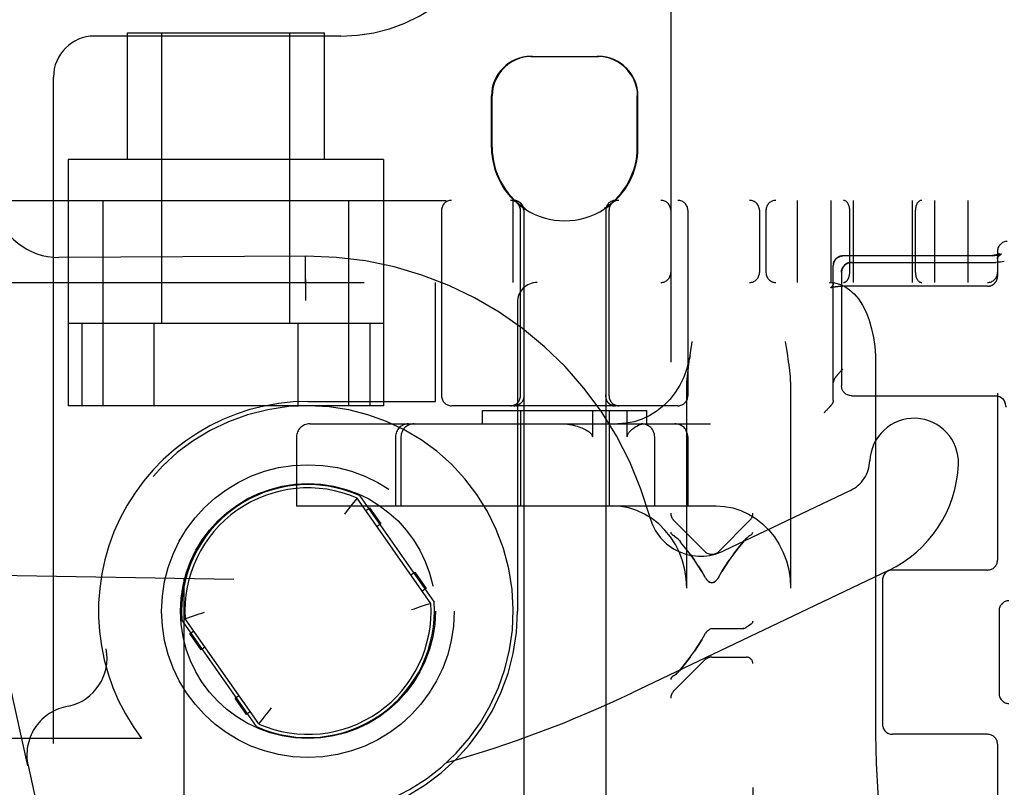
# Model space of a CAD drawing. Header units: inches. Extents: x 0 to 215, y 0 to 139.
# Tile 104 of 114: x 125.13 to 126.63, y 52.61 to 53.78. Entities that reach past the tile are written whole.
import ezdxf

# ---------------------------------------------------------------- set-up
doc = ezdxf.new("R2010")
doc.units = ezdxf.units.IN
doc.header["$LTSCALE"] = 11.804375
doc.header["$MEASUREMENT"] = 0
doc.linetypes.add('HIDDEN', pattern=[0.2, 0.1, -0.1])
doc.layers.add('DEFAULT_2', color=8, linetype='HIDDEN')

msp = doc.modelspace()

# ---------------------------------------------------------------- linework, layer by layer
at = {"layer": 'DEFAULT_2', "color": 8, "linetype": 'HIDDEN'}
for p, q in [((126.2504, 54.968), (126.2504, 49.4675)), ((126.1254, 54.435), (126.1254, 50.0005)), ((125.1462, 52.6405), (124.8991, 53.7562)), ((125.2979, 53.5628), (125.2979, 53.7558)), ((125.2979, 53.7558), (125.5979, 53.7558)), ((125.3504, 53.3133), (125.3504, 53.7558)), ((125.5454, 53.3133), (125.5454, 53.7558)), ((125.5979, 53.5628), (125.5979, 53.7558)), ((125.6229, 53.7508), (125.2479, 53.7508)), ((125.9124, 53.7198), (126.0154, 53.7198)), ((125.1854, 50.3133), (125.1854, 53.6883)), ((125.8524, 53.5813), (125.8524, 53.6598)), ((125.8534, 53.5813), (125.8534, 53.6598)), ((126.0744, 53.5813), (126.0744, 53.6598)), ((126.0754, 53.5813), (126.0754, 53.6598)), ((125.2079, 53.5628), (125.2079, 53.1883)), ((125.6879, 53.5628), (125.2079, 53.5628)), ((125.6879, 53.5628), (125.6879, 53.1883)), ((124.6029, 53.5008), (126.9179, 53.5008)), ((125.2604, 53.5008), (125.2604, 53.1883)), ((125.6354, 53.1883), (125.6354, 53.5008)), ((125.8854, 53.3758), (125.8854, 53.5008)), ((126.3179, 53.5008), (126.3179, 53.3758)), ((126.3689, 53.5008), (126.3689, 53.3758)), ((126.4029, 53.5008), (126.4029, 53.3758)), ((126.4929, 53.5008), (126.4929, 53.3758)), ((126.5269, 53.5008), (126.5269, 53.3758)), ((126.5779, 53.5008), (126.5779, 53.3758)), ((125.7764, 53.4858), (125.7764, 53.2033)), ((125.8964, 53.2033), (125.8964, 53.4858)), ((125.9014, 53.489), (125.9014, 50.0198)), ((125.9032, 53.489), (125.9014, 53.489)), ((125.9032, 53.489), (125.9032, 53.4878)), ((126.0246, 53.489), (126.0246, 53.4878)), ((126.0264, 53.489), (126.0246, 53.489)), ((126.0264, 53.489), (126.0264, 50.0198)), ((126.0314, 53.2033), (126.0314, 53.4858)), ((126.1514, 53.4858), (126.1514, 53.2033)), ((126.2604, 53.4858), (126.2604, 53.3908)), ((126.2704, 53.4858), (126.2704, 53.3908)), ((126.3979, 53.3908), (126.3979, 53.4858)), ((126.4979, 53.3908), (126.4979, 53.4858)), ((126.6229, 53.4233), (126.6229, 53.3851)), ((125.5707, 53.4158), (125.1937, 53.4139)), ((125.5687, 53.4158), (125.5687, 53.4153)), ((125.5687, 53.4153), (125.5688, 53.3961)), ((126.3766, 53.4114), (126.3769, 53.4117)), ((126.3768, 53.4117), (126.3771, 53.412)), ((126.3771, 53.412), (126.3774, 53.4123)), ((126.3774, 53.4123), (126.3777, 53.4126)), ((126.3843, 53.4159), (126.3839, 53.4158)), ((126.3847, 53.416), (126.3843, 53.4159)), ((126.3847, 53.416), (126.385, 53.4161)), ((126.385, 53.4161), (126.3854, 53.4161)), ((126.6087, 53.4163), (126.3874, 53.4163)), ((126.6118, 53.4163), (126.3874, 53.4163)), ((126.4004, 53.4064), (126.6204, 53.4064)), ((126.6241, 53.4066), (126.6204, 53.4064)), ((126.6274, 53.4069), (126.6239, 53.4066)), ((126.6306, 53.4074), (126.6273, 53.4069)), ((126.6288, 53.419), (126.6281, 53.4187)), ((126.6333, 53.408), (126.6305, 53.4074)), ((125.5688, 53.3961), (125.5689, 53.3742)), ((126.373, 53.4034), (126.3729, 53.4029)), ((126.3729, 53.4025), (126.3729, 53.4029)), ((126.3729, 53.1968), (126.3729, 53.4018)), ((126.373, 53.4038), (126.373, 53.4033)), ((126.3854, 53.3914), (126.3854, 53.2185)), ((126.6226, 53.3821), (126.6227, 53.3825)), ((126.6227, 53.3829), (126.6228, 53.3833)), ((124.4779, 53.3758), (126.8079, 53.3758)), ((125.7669, 53.1948), (125.7669, 53.3758)), ((126.3691, 53.3679), (126.3691, 53.3679)), ((126.3729, 53.3751), (126.3728, 53.3748)), ((126.3856, 53.3702), (126.3861, 53.3702)), ((126.3866, 53.3702), (126.3874, 53.3702)), ((126.6079, 53.3702), (126.387, 53.3702)), ((125.569, 53.3571), (125.569, 53.3483)), ((125.8919, 53.3458), (125.8919, 52.8758)), ((125.6879, 53.3133), (125.2079, 53.3133)), ((125.2285, 53.3133), (125.2285, 53.1883)), ((125.3382, 53.3133), (125.3382, 53.1883)), ((125.5576, 53.3133), (125.5576, 53.1883)), ((125.6673, 53.3133), (125.6673, 53.1883)), ((126.1547, 53.2644), (126.156, 53.273)), ((126.2995, 53.2858), (126.3009, 53.2771)), ((126.4374, 53.2508), (126.4374, 52.6883)), ((125.9014, 53.2212), (125.9014, 53.2124)), ((125.9014, 53.2124), (125.9015, 53.2029)), ((126.1497, 52.9108), (126.1497, 53.2124)), ((126.3079, 53.2124), (126.3079, 52.9108)), ((125.9015, 53.2029), (125.9015, 53.2024)), ((126.0262, 53.2029), (126.0262, 53.2024)), ((126.4004, 53.2035), (126.6204, 53.2035)), ((126.6204, 53.2035), (126.6221, 53.2034)), ((126.6229, 53.2075), (126.6229, 52.9533)), ((125.6879, 53.1883), (125.2079, 53.1883)), ((125.5729, 53.1948), (125.7669, 53.1948)), ((126.1364, 53.1883), (125.7914, 53.1883)), ((125.8865, 53.1879), (125.8869, 53.188)), ((125.8881, 53.1883), (125.8878, 53.1883)), ((125.8879, 53.1883), (125.8878, 53.1883)), ((125.8883, 53.1884), (125.8881, 53.1883)), ((125.8886, 53.1884), (125.8883, 53.1884)), ((125.8888, 53.1884), (125.8886, 53.1884)), ((125.8891, 53.1884), (125.8888, 53.1884)), ((125.8888, 53.1881), (125.8892, 53.1882)), ((125.8894, 53.1884), (125.8891, 53.1884)), ((125.8897, 53.1885), (125.8894, 53.1884)), ((125.893, 53.1894), (125.8933, 53.1895)), ((125.8947, 53.1904), (125.8944, 53.1901)), ((125.8951, 53.1906), (125.8947, 53.1903)), ((125.8947, 53.1903), (125.895, 53.1905)), ((125.8954, 53.1908), (125.895, 53.1905)), ((125.8957, 53.191), (125.8954, 53.1908)), ((125.8966, 53.1917), (125.8963, 53.1914)), ((125.8969, 53.192), (125.8966, 53.1917)), ((125.8972, 53.1922), (125.8969, 53.192)), ((125.8973, 53.1923), (125.8971, 53.1922)), ((126.0293, 53.1936), (126.0291, 53.1939)), ((126.0298, 53.1931), (126.0296, 53.1933)), ((126.0306, 53.1922), (126.0305, 53.1923)), ((126.0309, 53.192), (126.0306, 53.1922)), ((126.0312, 53.1917), (126.0309, 53.192)), ((126.0315, 53.1914), (126.0312, 53.1917)), ((126.0315, 53.1914), (126.0312, 53.1917)), ((126.0318, 53.1912), (126.0315, 53.1915)), ((126.0321, 53.191), (126.0318, 53.1912)), ((126.0331, 53.1903), (126.0327, 53.1906)), ((126.0334, 53.1901), (126.033, 53.1904)), ((126.0337, 53.19), (126.0334, 53.1902)), ((126.0387, 53.1884), (126.0384, 53.1884)), ((126.0395, 53.1884), (126.0392, 53.1884)), ((126.0397, 53.1883), (126.0394, 53.1884)), ((126.0399, 53.1883), (126.0397, 53.1883)), ((126.04, 53.1883), (126.0399, 53.1883)), ((126.3629, 53.1817), (126.362, 53.1809)), ((126.3637, 53.1826), (126.3629, 53.1817)), ((126.3645, 53.1834), (126.3637, 53.1826)), ((126.3653, 53.1842), (126.3645, 53.1834)), ((126.366, 53.185), (126.3653, 53.1842)), ((126.3667, 53.1858), (126.366, 53.185)), ((125.8389, 53.1608), (125.8389, 53.1808)), ((125.8389, 53.1808), (126.0889, 53.1808)), ((125.8964, 53.1808), (125.8964, 53.0358)), ((126.0062, 53.1808), (126.0062, 53.1408)), ((126.0314, 53.1808), (126.0314, 53.0358)), ((126.0592, 53.1408), (126.0592, 53.1808)), ((126.0889, 53.1608), (126.0889, 53.1808)), ((126.3593, 53.1782), (126.3584, 53.1773)), ((126.3602, 53.1791), (126.3593, 53.1782)), ((126.3611, 53.18), (126.3602, 53.1791)), ((126.362, 53.1809), (126.3611, 53.18)), ((125.5756, 53.1608), (126.1861, 53.1608)), ((125.5556, 53.1408), (125.5556, 53.0358)), ((125.7062, 53.1408), (125.7062, 53.0358)), ((125.7146, 53.1408), (125.7146, 53.0358)), ((126.1009, 53.0358), (126.1009, 53.1408)), ((126.1515, 53.1408), (126.1515, 53.0358)), ((125.6479, 53.0477), (125.6423, 53.0408)), ((125.6477, 53.0475), (125.6472, 53.0469)), ((125.76, 52.8875), (125.6479, 53.0477)), ((125.6512, 53.0517), (125.7649, 52.8893)), ((126.399, 53.0594), (126.2054, 52.9671)), ((125.5556, 53.0358), (126.1946, 53.0358)), ((125.6382, 53.0358), (125.6309, 53.0266)), ((125.6423, 53.0408), (125.6382, 53.0358)), ((125.6609, 53.0291), (125.6667, 53.0331)), ((125.6667, 53.0331), (125.6839, 53.0085)), ((125.6309, 53.0266), (125.6284, 53.0232)), ((125.6839, 53.0085), (125.6781, 53.0045)), ((126.1773, 52.9666), (126.1298, 53.0141)), ((126.1985, 52.9666), (126.246, 53.0141)), ((126.1313, 52.9898), (126.1298, 52.9907)), ((126.1313, 52.9897), (126.133, 52.9885)), ((126.1348, 52.9869), (126.133, 52.9885)), ((126.241, 52.9869), (126.2428, 52.9885)), ((126.246, 52.9907), (126.2444, 52.9897)), ((126.1385, 52.9831), (126.1404, 52.9808)), ((126.1479, 52.9714), (126.1404, 52.9808)), ((126.2354, 52.9808), (126.2373, 52.9831)), ((126.1549, 52.9622), (126.1614, 52.9533)), ((125.46, 52.9239), (124.6649, 52.9378)), ((125.7298, 52.9308), (125.7355, 52.9348)), ((125.7355, 52.9348), (125.7527, 52.9102)), ((126.4571, 52.9375), (126.0667, 52.7514)), ((126.1785, 52.9258), (126.1773, 52.9278)), ((126.1985, 52.9278), (126.1973, 52.9258)), ((126.6079, 52.9383), (126.4629, 52.9383)), ((125.3839, 52.9253), (125.3839, 51.0764)), ((125.384, 52.9253), (125.3839, 52.9253)), ((125.46, 51.0778), (125.46, 52.9239)), ((126.4479, 52.9233), (126.4479, 52.7033)), ((125.7527, 52.9102), (125.747, 52.9062)), ((125.7516, 52.8846), (125.7455, 52.8826)), ((125.76, 52.8875), (125.7516, 52.8846)), ((125.3858, 52.8641), (125.3942, 52.8671)), ((125.3942, 52.8671), (125.4003, 52.8691)), ((126.6254, 52.8765), (126.6254, 52.7502)), ((125.4946, 52.7), (125.3809, 52.8624)), ((125.4979, 52.704), (125.3858, 52.8641)), ((125.3931, 52.8415), (125.3988, 52.8455)), ((125.4103, 52.8169), (125.3931, 52.8415)), ((126.1726, 52.8319), (126.1783, 52.842)), ((126.1806, 52.8451), (126.1819, 52.8464)), ((126.1819, 52.8464), (126.1833, 52.8475)), ((126.1833, 52.8475), (126.1848, 52.8484)), ((126.1879, 52.8491), (126.2354, 52.8491)), ((126.2368, 52.8492), (126.2354, 52.8491)), ((126.238, 52.8496), (126.2393, 52.8501)), ((126.2392, 52.8501), (126.2404, 52.8509)), ((126.2404, 52.8509), (126.2393, 52.8501)), ((125.416, 52.8209), (125.4103, 52.8169)), ((126.1773, 52.8014), (126.1298, 52.7539)), ((126.1879, 52.8058), (126.2404, 52.8058)), ((126.1298, 52.7772), (126.1313, 52.7782)), ((126.1348, 52.7811), (126.133, 52.7795)), ((126.1404, 52.7871), (126.1385, 52.7849)), ((125.4619, 52.7432), (125.4676, 52.7472)), ((125.4791, 52.7186), (125.4619, 52.7432)), ((125.2083, 52.7311), (125.2037, 52.73)), ((125.4848, 52.7226), (125.4791, 52.7186)), ((125.5075, 52.7159), (125.5148, 52.7251)), ((125.5148, 52.7251), (125.5174, 52.7284)), ((125.4979, 52.704), (125.5035, 52.7109)), ((125.4981, 52.7042), (125.4985, 52.7048)), ((125.5035, 52.7109), (125.5075, 52.7159)), ((126.6079, 52.6883), (126.4629, 52.6883)), ((125.3197, 52.6818), (124.4779, 52.6818)), ((126.6229, 52.6733), (126.6229, 52.5158)), ((125.1467, 52.6406), (125.1462, 52.6405)), ((125.1467, 52.6406), (125.3943, 51.5227))]:
    msp.add_line(p, q, dxfattribs=at)
for points in [[(125.9146, 53.7198), (125.9084, 53.7196), (125.9022, 53.7186), (125.8958, 53.717), (125.8895, 53.7147), (125.8834, 53.7116), (125.8777, 53.7079), (125.8725, 53.7035), (125.8677, 53.6986), (125.8635, 53.693), (125.8599, 53.6869), (125.8571, 53.6804), (125.855, 53.6736), (125.8538, 53.6667), (125.8534, 53.6598)], [(126.0643, 53.693), (126.06, 53.6986), (126.0553, 53.7035), (126.0501, 53.7079), (126.0443, 53.7116), (126.0383, 53.7147), (126.032, 53.717), (126.0256, 53.7186), (126.0193, 53.7196), (126.0132, 53.7198)], [(126.0643, 53.693), (126.0679, 53.6869), (126.0707, 53.6804), (126.0728, 53.6736), (126.074, 53.6667), (126.0744, 53.6598)], [(125.8864, 53.5008), (125.8868, 53.5008), (125.8872, 53.5008), (125.8876, 53.5008), (125.8879, 53.5008), (125.8883, 53.5007), (125.8887, 53.5007), (125.8891, 53.5006), (125.8895, 53.5005), (125.8899, 53.5004), (125.8903, 53.5003), (125.8907, 53.5002), (125.891, 53.5001), (125.8914, 53.5), (125.8918, 53.4998), (125.8921, 53.4997), (125.8925, 53.4995), (125.8929, 53.4994), (125.8932, 53.4992), (125.8936, 53.499), (125.8939, 53.4988), (125.8942, 53.4986), (125.8946, 53.4984), (125.8949, 53.4982), (125.8952, 53.498), (125.8955, 53.4977), (125.8959, 53.4975), (125.8962, 53.4972), (125.8965, 53.497), (125.8967, 53.4967), (125.897, 53.4964), (125.8973, 53.4961), (125.8976, 53.4958), (125.8978, 53.4955), (125.8981, 53.4952), (125.8983, 53.4949), (125.8986, 53.4946), (125.8988, 53.4943), (125.899, 53.494), (125.8992, 53.4936), (125.8994, 53.4933), (125.8996, 53.4929), (125.8998, 53.4926), (125.9, 53.4922), (125.9001, 53.4919), (125.9003, 53.4915), (125.9004, 53.4911), (125.9006, 53.4908), (125.9007, 53.4904), (125.9008, 53.49), (125.9009, 53.4896), (125.901, 53.4892), (125.9011, 53.4889), (125.9012, 53.4885), (125.9012, 53.4881), (125.9013, 53.4877), (125.9013, 53.4873), (125.9014, 53.4869), (125.9014, 53.4865), (125.9014, 53.4861), (125.9014, 53.4858)], [(125.5687, 53.4158), (125.5687, 53.4152), (125.5687, 53.4135), (125.569, 53.3483)], [(126.3766, 53.4114), (126.3763, 53.4111), (126.376, 53.4108), (126.3758, 53.4105), (126.3756, 53.4102), (126.3753, 53.4098), (126.3751, 53.4095), (126.3749, 53.4091), (126.3747, 53.4088), (126.3745, 53.4084), (126.3743, 53.4081), (126.3742, 53.4077), (126.374, 53.4073), (126.3738, 53.4069), (126.3737, 53.4066), (126.3736, 53.4062), (126.3735, 53.4058), (126.3733, 53.4054), (126.3733, 53.405), (126.3732, 53.4046), (126.3731, 53.4042), (126.373, 53.4037)], [(126.3731, 53.4041), (126.3731, 53.4045), (126.3732, 53.4049), (126.3733, 53.4053), (126.3734, 53.4056), (126.3735, 53.406), (126.3736, 53.4064), (126.3738, 53.4068), (126.3739, 53.4071), (126.3741, 53.4075), (126.3742, 53.4078), (126.3744, 53.4082), (126.3746, 53.4085), (126.3748, 53.4089), (126.375, 53.4092), (126.3752, 53.4096), (126.3754, 53.4099), (126.3756, 53.4102), (126.3758, 53.4105), (126.3761, 53.4108), (126.3763, 53.4111), (126.3766, 53.4114)], [(126.3777, 53.4125), (126.378, 53.4128), (126.3783, 53.4131), (126.3786, 53.4133), (126.3789, 53.4135), (126.3793, 53.4138), (126.3796, 53.414), (126.3799, 53.4142), (126.3803, 53.4144), (126.3806, 53.4146), (126.3809, 53.4148), (126.3813, 53.4149), (126.3817, 53.4151), (126.382, 53.4152), (126.3824, 53.4154), (126.3828, 53.4155), (126.3831, 53.4156), (126.3835, 53.4157), (126.3839, 53.4158)], [(126.384, 53.4158), (126.3836, 53.4158), (126.3832, 53.4157), (126.3829, 53.4155), (126.3825, 53.4154), (126.3822, 53.4153), (126.3818, 53.4152), (126.3815, 53.415), (126.3812, 53.4148), (126.3808, 53.4147), (126.3805, 53.4145), (126.3802, 53.4143), (126.3798, 53.4141), (126.3795, 53.4139), (126.3792, 53.4137), (126.3789, 53.4135), (126.3786, 53.4133), (126.3783, 53.413), (126.378, 53.4128)], [(126.3854, 53.4161), (126.3858, 53.4162), (126.3862, 53.4162), (126.3866, 53.4162), (126.387, 53.4163), (126.3874, 53.4163)], [(126.3854, 53.3914), (126.3856, 53.3941), (126.3864, 53.3967), (126.3875, 53.3992), (126.3892, 53.4014), (126.3912, 53.4033), (126.3937, 53.4049), (126.3965, 53.4059), (126.3994, 53.4064), (126.4004, 53.4064)], [(126.4004, 53.4064), (126.3975, 53.4062), (126.3946, 53.4053), (126.392, 53.4039), (126.3898, 53.4021), (126.3879, 53.3998), (126.3865, 53.3972), (126.3857, 53.3944), (126.3854, 53.3914)], [(126.3874, 53.4163), (126.3872, 53.4163), (126.3869, 53.4162), (126.3865, 53.4162), (126.3861, 53.4162), (126.3857, 53.4162)], [(126.6261, 53.4197), (126.6261, 53.4197), (126.6261, 53.4197), (126.626, 53.4197), (126.626, 53.4197), (126.626, 53.4196), (126.6259, 53.4196), (126.6258, 53.4196), (126.6258, 53.4195), (126.6257, 53.4195), (126.6256, 53.4194), (126.6255, 53.4194), (126.6254, 53.4193), (126.6252, 53.4193), (126.6251, 53.4192), (126.625, 53.4191), (126.6248, 53.4191), (126.6246, 53.419), (126.6244, 53.4189), (126.6242, 53.4188), (126.624, 53.4187), (126.6238, 53.4187), (126.6236, 53.4186), (126.6234, 53.4185), (126.6231, 53.4184), (126.6228, 53.4183), (126.6226, 53.4182), (126.6223, 53.4181), (126.622, 53.418), (126.6217, 53.418), (126.6214, 53.4179), (126.6211, 53.4178), (126.6207, 53.4177), (126.6204, 53.4176), (126.6201, 53.4175), (126.6197, 53.4175), (126.6193, 53.4174), (126.619, 53.4173), (126.6186, 53.4172), (126.6182, 53.4171), (126.6178, 53.4171), (126.6174, 53.417), (126.617, 53.4169), (126.6166, 53.4169), (126.6162, 53.4168), (126.6158, 53.4168), (126.6154, 53.4167), (126.615, 53.4166), (126.6145, 53.4166), (126.6141, 53.4165), (126.6137, 53.4165), (126.6132, 53.4165), (126.6128, 53.4164), (126.6123, 53.4164), (126.6119, 53.4164), (126.6115, 53.4163), (126.611, 53.4163), (126.6105, 53.4163), (126.6101, 53.4163), (126.6096, 53.4163), (126.6092, 53.4163), (126.6087, 53.4163)], [(126.6281, 53.4187), (126.628, 53.4186), (126.6279, 53.4186), (126.6278, 53.4185), (126.6276, 53.4185), (126.6274, 53.4184), (126.6273, 53.4184), (126.6271, 53.4183), (126.6269, 53.4183), (126.6267, 53.4182), (126.6265, 53.4181), (126.6262, 53.4181), (126.626, 53.418), (126.6257, 53.4179), (126.6254, 53.4178), (126.6251, 53.4178), (126.6248, 53.4177), (126.6245, 53.4176), (126.6242, 53.4175), (126.6238, 53.4175), (126.6235, 53.4174), (126.6231, 53.4173), (126.6227, 53.4172), (126.6223, 53.4172), (126.6219, 53.4171), (126.6215, 53.417), (126.6211, 53.417), (126.6206, 53.4169), (126.6202, 53.4168), (126.6197, 53.4168), (126.6193, 53.4167), (126.6188, 53.4167), (126.6183, 53.4166), (126.6178, 53.4166), (126.6174, 53.4165), (126.6169, 53.4165), (126.6164, 53.4164), (126.6159, 53.4164), (126.6154, 53.4164), (126.6149, 53.4163), (126.6143, 53.4163), (126.6138, 53.4163), (126.6133, 53.4163), (126.6128, 53.4163), (126.6123, 53.4163), (126.6118, 53.4163)], [(126.6229, 53.4119), (126.6229, 53.4122), (126.6229, 53.4126), (126.6229, 53.4129), (126.623, 53.4133), (126.623, 53.4137), (126.6231, 53.414), (126.6232, 53.4144), (126.6232, 53.4148), (126.6233, 53.4151), (126.6234, 53.4154), (126.6235, 53.4157), (126.6236, 53.416), (126.6237, 53.4163), (126.6238, 53.4166), (126.624, 53.4168), (126.6241, 53.4171), (126.6242, 53.4173), (126.6243, 53.4175), (126.6244, 53.4177), (126.6246, 53.4179), (126.6247, 53.4181), (126.6248, 53.4183), (126.6249, 53.4184), (126.625, 53.4186), (126.6251, 53.4187), (126.6252, 53.4188), (126.6253, 53.419), (126.6254, 53.4191), (126.6255, 53.4192), (126.6256, 53.4193), (126.6256, 53.4193), (126.6257, 53.4194), (126.6258, 53.4195), (126.6258, 53.4195), (126.6259, 53.4196), (126.6259, 53.4196), (126.626, 53.4196), (126.626, 53.4197), (126.626, 53.4197), (126.6261, 53.4197), (126.6261, 53.4197)], [(126.6229, 53.4119), (126.6229, 53.4121), (126.6229, 53.4122), (126.6229, 53.4124), (126.6229, 53.4126), (126.623, 53.4128), (126.623, 53.4129), (126.623, 53.4131), (126.6231, 53.4133), (126.6232, 53.4135), (126.6232, 53.4136), (126.6233, 53.4138), (126.6234, 53.414), (126.6234, 53.4142), (126.6235, 53.4144), (126.6236, 53.4146), (126.6237, 53.4147), (126.6239, 53.4149), (126.624, 53.4151), (126.6241, 53.4153), (126.6243, 53.4155), (126.6244, 53.4157), (126.6246, 53.4159), (126.6247, 53.4161), (126.6249, 53.4162), (126.6251, 53.4164), (126.6253, 53.4166), (126.6255, 53.4168), (126.6257, 53.417), (126.6259, 53.4171), (126.6261, 53.4173), (126.6263, 53.4175), (126.6266, 53.4176), (126.6268, 53.4178), (126.627, 53.418), (126.6273, 53.4181), (126.6275, 53.4183), (126.6278, 53.4184), (126.628, 53.4186), (126.6283, 53.4187), (126.6286, 53.4188), (126.6288, 53.419)], [(126.3729, 53.4025), (126.3729, 53.4021), (126.3729, 53.4018)], [(126.6079, 53.3702), (126.6081, 53.3702), (126.6085, 53.3702), (126.6089, 53.3702), (126.6093, 53.3702), (126.6097, 53.3703), (126.6101, 53.3703), (126.6105, 53.3704), (126.6109, 53.3705), (126.6113, 53.3706), (126.6117, 53.3707), (126.6121, 53.3708), (126.6125, 53.3709), (126.6128, 53.371), (126.6132, 53.3711), (126.6136, 53.3713), (126.614, 53.3714), (126.6143, 53.3716), (126.6147, 53.3718), (126.615, 53.372), (126.6154, 53.3722), (126.6157, 53.3724), (126.6161, 53.3726), (126.6164, 53.3728), (126.6167, 53.373), (126.617, 53.3733), (126.6173, 53.3735), (126.6177, 53.3738), (126.618, 53.374), (126.6182, 53.3743), (126.6185, 53.3746), (126.6188, 53.3749), (126.6191, 53.3751), (126.6193, 53.3754), (126.6196, 53.3758), (126.6198, 53.3761), (126.6201, 53.3764), (126.6203, 53.3767), (126.6205, 53.377), (126.6207, 53.3774), (126.6209, 53.3777), (126.6211, 53.3781), (126.6213, 53.3784), (126.6215, 53.3788), (126.6216, 53.3791), (126.6218, 53.3795), (126.6219, 53.3799), (126.6221, 53.3802), (126.6222, 53.3806), (126.6223, 53.381), (126.6224, 53.3814), (126.6225, 53.3818), (126.6226, 53.3821), (126.6227, 53.3825), (126.6227, 53.3829), (126.6228, 53.3833), (126.6228, 53.3837), (126.6229, 53.3841), (126.6229, 53.3845), (126.6229, 53.3849), (126.6229, 53.3851)], [(126.3668, 53.3758), (126.3746, 53.3752), (126.3825, 53.3732), (126.3903, 53.3698), (126.3978, 53.3649), (126.4049, 53.3586), (126.4114, 53.3508), (126.4175, 53.3414), (126.4229, 53.3306), (126.4275, 53.3184), (126.4312, 53.3054), (126.434, 53.2921), (126.4359, 53.2785), (126.437, 53.2647), (126.4374, 53.2508)], [(126.3729, 53.3758), (126.3729, 53.3755), (126.3729, 53.3751), (126.3728, 53.3748), (126.3728, 53.3744), (126.3727, 53.374), (126.3727, 53.3737), (126.3726, 53.3733), (126.3725, 53.3729), (126.3724, 53.3726), (126.3723, 53.3723), (126.3722, 53.3719), (126.3721, 53.3716), (126.3719, 53.3713), (126.3718, 53.371), (126.3716, 53.3708), (126.3715, 53.3705), (126.3714, 53.3703), (126.3712, 53.37), (126.3711, 53.3698), (126.3709, 53.3696), (126.3708, 53.3694), (126.3706, 53.3693), (126.3705, 53.3691), (126.3704, 53.369), (126.3702, 53.3688), (126.3701, 53.3687), (126.37, 53.3686), (126.3699, 53.3685), (126.3698, 53.3684), (126.3697, 53.3683), (126.3696, 53.3682), (126.3695, 53.3681), (126.3694, 53.3681), (126.3694, 53.368), (126.3693, 53.368), (126.3693, 53.368), (126.3692, 53.3679), (126.3692, 53.3679), (126.3691, 53.3679), (126.3691, 53.3679), (126.3691, 53.3679), (126.3691, 53.3679)], [(126.3691, 53.3679), (126.3691, 53.3679), (126.3691, 53.3679), (126.3691, 53.3679), (126.3691, 53.3679), (126.3692, 53.3679), (126.3692, 53.3679), (126.3693, 53.3679), (126.3693, 53.368), (126.3694, 53.368), (126.3695, 53.368), (126.3696, 53.3681), (126.3697, 53.3681), (126.3698, 53.3681), (126.3699, 53.3682), (126.37, 53.3682), (126.3702, 53.3683), (126.3703, 53.3683), (126.3705, 53.3684), (126.3707, 53.3684), (126.3709, 53.3685), (126.3711, 53.3685), (126.3713, 53.3686), (126.3716, 53.3687), (126.3718, 53.3687), (126.372, 53.3688), (126.3723, 53.3688), (126.3726, 53.3689), (126.3729, 53.369), (126.3732, 53.369), (126.3735, 53.3691), (126.3738, 53.3691), (126.3741, 53.3692), (126.3745, 53.3693), (126.3748, 53.3693), (126.3752, 53.3694), (126.3756, 53.3694), (126.3759, 53.3695), (126.3763, 53.3695), (126.3767, 53.3696), (126.3771, 53.3696), (126.3775, 53.3697), (126.3779, 53.3697), (126.3783, 53.3698), (126.3788, 53.3698), (126.3792, 53.3698), (126.3796, 53.3699), (126.3801, 53.3699), (126.3805, 53.3699), (126.381, 53.37), (126.3814, 53.37), (126.3819, 53.37), (126.3823, 53.37), (126.3828, 53.3701), (126.3833, 53.3701), (126.3837, 53.3701), (126.3842, 53.3701), (126.3847, 53.3701), (126.3851, 53.3701), (126.3856, 53.3702), (126.3861, 53.3702), (126.3866, 53.3702)], [(126.3801, 53.3699), (126.3805, 53.3699), (126.381, 53.37)], [(126.156, 53.273), (126.1574, 53.2816), (126.1582, 53.2858)], [(126.3009, 53.2771), (126.3024, 53.2683), (126.3031, 53.2639), (126.3037, 53.2595), (126.3044, 53.255), (126.305, 53.2505), (126.3056, 53.246), (126.3061, 53.2414), (126.3066, 53.2368), (126.307, 53.2321), (126.3074, 53.2273), (126.3077, 53.2224), (126.3078, 53.2174), (126.3079, 53.2124)], [(126.1547, 53.2644), (126.1535, 53.2582), (126.1501, 53.2448), (126.1454, 53.2319), (126.1394, 53.2197), (126.1322, 53.2083), (126.124, 53.1978), (126.1147, 53.1885), (126.1045, 53.1803), (126.0936, 53.1734), (126.082, 53.168), (126.0699, 53.164), (126.0574, 53.1616), (126.0448, 53.1608)], [(126.1497, 53.2124), (126.1498, 53.2181), (126.15, 53.2235), (126.1503, 53.2286), (126.1507, 53.2334), (126.1512, 53.238), (126.1517, 53.2425), (126.1522, 53.2469), (126.1527, 53.2513), (126.1533, 53.2557), (126.154, 53.26), (126.1547, 53.2644)], [(126.3741, 53.2282), (126.3743, 53.2284), (126.3744, 53.2286), (126.3746, 53.2289), (126.3747, 53.2292), (126.3749, 53.2294), (126.3751, 53.2297), (126.3753, 53.23), (126.3755, 53.2303), (126.3757, 53.2306), (126.3759, 53.2309), (126.3761, 53.2312), (126.3764, 53.2315), (126.3766, 53.2319), (126.3769, 53.2322), (126.3771, 53.2326), (126.3774, 53.2329), (126.3777, 53.2333), (126.378, 53.2337), (126.3783, 53.234), (126.3786, 53.2344), (126.3789, 53.2348), (126.3792, 53.2352), (126.3796, 53.2356), (126.3799, 53.236), (126.3803, 53.2365), (126.3807, 53.2369), (126.381, 53.2373), (126.3814, 53.2377), (126.3818, 53.2382), (126.3822, 53.2386), (126.3826, 53.2391), (126.383, 53.2395), (126.3834, 53.2399), (126.3839, 53.2404), (126.3843, 53.2408), (126.3847, 53.2413), (126.3852, 53.2417), (126.3856, 53.2422), (126.3861, 53.2426), (126.3865, 53.243), (126.3869, 53.2435), (126.3874, 53.2439)], [(126.3741, 53.2282), (126.374, 53.2279), (126.3739, 53.2276), (126.3737, 53.2273), (126.3736, 53.2271), (126.3735, 53.2268), (126.3734, 53.2265), (126.3733, 53.2262), (126.3732, 53.2259), (126.3731, 53.2256), (126.3731, 53.2253), (126.373, 53.225), (126.373, 53.2247), (126.3729, 53.2244), (126.3729, 53.2241), (126.3729, 53.2238), (126.3729, 53.2235)], [(126.0264, 53.2169), (126.0263, 53.2077), (126.0262, 53.2029)], [(126.4004, 53.2035), (126.3975, 53.2038), (126.3946, 53.2047), (126.392, 53.2061), (126.3898, 53.2079), (126.3879, 53.2102), (126.3865, 53.2128), (126.3857, 53.2156), (126.3854, 53.2185)], [(125.9015, 53.2024), (125.9015, 53.202), (125.9015, 53.2017), (125.9015, 53.2013), (125.9014, 53.2009), (125.9014, 53.2005), (125.9013, 53.2001), (125.9013, 53.1998), (125.9012, 53.1994), (125.9011, 53.199), (125.901, 53.1987), (125.9009, 53.1983), (125.9008, 53.1979), (125.9007, 53.1976), (125.9005, 53.1972), (125.9004, 53.1969), (125.9002, 53.1965), (125.9001, 53.1962), (125.8999, 53.1959), (125.8997, 53.1955), (125.8995, 53.1952), (125.8993, 53.1949), (125.8991, 53.1946), (125.8989, 53.1942), (125.8987, 53.1939), (125.8984, 53.1936), (125.8982, 53.1933), (125.8979, 53.1931), (125.8977, 53.1928), (125.8974, 53.1925), (125.8973, 53.1923)], [(125.8991, 53.1946), (125.8993, 53.1949), (125.8995, 53.1952), (125.8997, 53.1955), (125.8999, 53.1959), (125.9001, 53.1962), (125.9002, 53.1965)], [(126.0262, 53.2024), (126.0263, 53.202), (126.0263, 53.2017), (126.0263, 53.2013), (126.0263, 53.2009), (126.0264, 53.2005), (126.0264, 53.2001), (126.0265, 53.1998), (126.0266, 53.1994), (126.0267, 53.199), (126.0268, 53.1987), (126.0269, 53.1983), (126.027, 53.1979), (126.0271, 53.1976), (126.0273, 53.1972), (126.0274, 53.1969), (126.0276, 53.1965), (126.0277, 53.1962), (126.0279, 53.1959), (126.0281, 53.1955), (126.0283, 53.1952), (126.0285, 53.1949), (126.0287, 53.1946), (126.0289, 53.1942), (126.0291, 53.1939), (126.0293, 53.1936), (126.0296, 53.1933), (126.0298, 53.1931), (126.0301, 53.1928), (126.0304, 53.1925), (126.0305, 53.1923)], [(126.3729, 53.1968), (126.3729, 53.1965), (126.3729, 53.1961), (126.3728, 53.1958), (126.3728, 53.1955), (126.3727, 53.1952), (126.3727, 53.1948), (126.3726, 53.1945), (126.3725, 53.1942), (126.3724, 53.1939), (126.3723, 53.1935), (126.3722, 53.1932), (126.3721, 53.1929), (126.3719, 53.1926), (126.3718, 53.1923), (126.3716, 53.192), (126.3715, 53.1917), (126.3713, 53.1914), (126.3711, 53.1911), (126.3709, 53.1908), (126.3707, 53.1906)], [(126.6221, 53.2034), (126.6243, 53.203), (126.6265, 53.2022), (126.6286, 53.2009), (126.6306, 53.1991), (126.6324, 53.1969), (126.6338, 53.1942), (126.6348, 53.191), (126.6354, 53.1872), (126.6354, 53.1859)], [(126.6242, 53.203), (126.6263, 53.2022), (126.6284, 53.201), (126.6304, 53.1994), (126.6322, 53.1972), (126.6336, 53.1946), (126.6347, 53.1915), (126.6353, 53.1879), (126.6354, 53.1859)], [(125.8963, 53.1914), (125.896, 53.1912), (125.8957, 53.191), (125.8954, 53.1907), (125.895, 53.1905), (125.8947, 53.1903), (125.8944, 53.1901), (125.894, 53.1899), (125.8937, 53.1897), (125.8933, 53.1895), (125.893, 53.1894), (125.8926, 53.1892), (125.8922, 53.1891), (125.8919, 53.1889), (125.8915, 53.1888), (125.8911, 53.1887), (125.8908, 53.1885), (125.8904, 53.1884), (125.89, 53.1883), (125.8896, 53.1883), (125.8892, 53.1882), (125.8888, 53.1881), (125.8884, 53.1881), (125.888, 53.188), (125.8876, 53.188), (125.8872, 53.188), (125.8869, 53.188)], [(125.8872, 53.188), (125.8876, 53.188), (125.888, 53.188)], [(125.8941, 53.19), (125.8938, 53.1898), (125.8934, 53.1896), (125.8931, 53.1895), (125.8928, 53.1894), (125.8924, 53.1892), (125.8921, 53.1891), (125.8918, 53.189), (125.8914, 53.1889), (125.8911, 53.1888), (125.8908, 53.1887), (125.8905, 53.1886), (125.8902, 53.1886), (125.8899, 53.1885), (125.8896, 53.1885)], [(125.8896, 53.1883), (125.89, 53.1883), (125.8904, 53.1884), (125.8908, 53.1885)], [(125.8944, 53.1902), (125.894, 53.19), (125.8937, 53.1898), (125.8934, 53.1896), (125.893, 53.1895), (125.8927, 53.1893), (125.8923, 53.1892), (125.892, 53.1891), (125.8916, 53.1889), (125.8913, 53.1888), (125.891, 53.1888), (125.8906, 53.1887), (125.8903, 53.1886), (125.89, 53.1885), (125.8897, 53.1885)], [(125.8911, 53.1887), (125.8915, 53.1888), (125.8919, 53.1889), (125.8922, 53.1891), (125.8926, 53.1892)], [(125.8937, 53.1897), (125.894, 53.1899), (125.8944, 53.1901)], [(125.8963, 53.1915), (125.896, 53.1912), (125.8957, 53.191)], [(125.8957, 53.191), (125.896, 53.1912), (125.8963, 53.1914)], [(125.8973, 53.1923), (125.8974, 53.1925), (125.8977, 53.1928), (125.8979, 53.1931), (125.8982, 53.1933), (125.8984, 53.1936), (125.8987, 53.1939), (125.8989, 53.1942)], [(126.0305, 53.1923), (126.0304, 53.1925), (126.0301, 53.1928)], [(126.0312, 53.1917), (126.0315, 53.1914), (126.0318, 53.1912), (126.0321, 53.191), (126.0324, 53.1907), (126.0327, 53.1905), (126.0331, 53.1903), (126.0334, 53.1901)], [(126.0413, 53.1879), (126.0409, 53.188), (126.0405, 53.188), (126.0401, 53.188), (126.0397, 53.188), (126.0393, 53.1881), (126.039, 53.1881), (126.0386, 53.1882), (126.0382, 53.1883), (126.0378, 53.1883), (126.0374, 53.1884), (126.037, 53.1885), (126.0366, 53.1887), (126.0363, 53.1888), (126.0359, 53.1889), (126.0355, 53.1891), (126.0352, 53.1892), (126.0348, 53.1894), (126.0344, 53.1895), (126.0341, 53.1897), (126.0337, 53.1899), (126.0334, 53.1901), (126.0331, 53.1903), (126.0327, 53.1905), (126.0324, 53.1907), (126.0321, 53.191), (126.0318, 53.1912)], [(126.0327, 53.1905), (126.0324, 53.1908), (126.0321, 53.191)], [(126.0384, 53.1884), (126.0381, 53.1885), (126.0378, 53.1885), (126.0375, 53.1886), (126.0372, 53.1887), (126.0368, 53.1888), (126.0365, 53.1888), (126.0361, 53.1889), (126.0358, 53.1891), (126.0355, 53.1892), (126.0351, 53.1893), (126.0348, 53.1895), (126.0344, 53.1896), (126.0341, 53.1898), (126.0337, 53.19)], [(126.0381, 53.1885), (126.0379, 53.1885), (126.0376, 53.1886), (126.0373, 53.1886), (126.037, 53.1887), (126.0367, 53.1888), (126.0363, 53.1889), (126.036, 53.189), (126.0357, 53.1891), (126.0354, 53.1892), (126.035, 53.1894), (126.0347, 53.1895), (126.0343, 53.1896), (126.034, 53.1898), (126.0337, 53.19)], [(126.0337, 53.1899), (126.0341, 53.1897), (126.0344, 53.1895), (126.0348, 53.1894), (126.0352, 53.1892)], [(126.0355, 53.1891), (126.0359, 53.1889), (126.0363, 53.1888), (126.0366, 53.1887), (126.037, 53.1885), (126.0374, 53.1884), (126.0378, 53.1883), (126.0382, 53.1883), (126.0386, 53.1882), (126.039, 53.1881), (126.0393, 53.1881), (126.0397, 53.188), (126.0401, 53.188), (126.0405, 53.188), (126.0409, 53.188), (126.0413, 53.1879)], [(126.0392, 53.1884), (126.039, 53.1884), (126.0387, 53.1884)], [(126.3707, 53.1906), (126.3705, 53.1903), (126.3703, 53.1901), (126.3701, 53.1898), (126.3699, 53.1896), (126.3697, 53.1893), (126.3695, 53.189), (126.3693, 53.1887), (126.369, 53.1884), (126.3687, 53.1881), (126.3685, 53.1878), (126.3682, 53.1875), (126.3679, 53.1872), (126.3676, 53.1868), (126.3673, 53.1865), (126.367, 53.1861), (126.3667, 53.1858)], [(125.9605, 53.1608), (125.9643, 53.1607), (125.9679, 53.1604), (125.9713, 53.1599), (125.9745, 53.1593), (125.9775, 53.1586), (125.9803, 53.1579), (125.9829, 53.1571), (125.9854, 53.1563), (125.9878, 53.1554), (125.99, 53.1545), (125.9921, 53.1536), (125.9941, 53.1527), (125.996, 53.1517), (125.9977, 53.1507), (125.9994, 53.1496), (126.0009, 53.1486), (126.0023, 53.1474), (126.0035, 53.1463), (126.0046, 53.145), (126.0054, 53.1437), (126.0059, 53.1423), (126.0062, 53.1408)], [(126.0592, 53.1408), (126.0593, 53.1422), (126.0596, 53.1435), (126.0601, 53.1447), (126.0607, 53.1459), (126.0614, 53.147), (126.0622, 53.148), (126.0631, 53.149), (126.064, 53.15), (126.0649, 53.1509), (126.066, 53.1519), (126.067, 53.1528), (126.0681, 53.1537)], [(126.0681, 53.1537), (126.0708, 53.1557), (126.0736, 53.1574), (126.0763, 53.1588), (126.0789, 53.1599), (126.0814, 53.1605), (126.0836, 53.1608)], [(126.1497, 52.9108), (126.149, 52.9249), (126.1469, 52.9387), (126.1434, 52.9521), (126.1385, 52.9651), (126.1324, 52.9773), (126.125, 52.9888), (126.1165, 52.9992), (126.1071, 53.0086), (126.0967, 53.0167), (126.0856, 53.0235), (126.0738, 53.0288), (126.0616, 53.0327), (126.0492, 53.035), (126.0364, 53.0358)], [(126.1946, 53.0358), (126.2073, 53.035), (126.2198, 53.0327), (126.232, 53.0288), (126.2437, 53.0235), (126.2549, 53.0167), (126.2652, 53.0086), (126.2747, 52.9992), (126.2832, 52.9888), (126.2905, 52.9773), (126.2967, 52.9651), (126.3015, 52.9521), (126.3051, 52.9387), (126.3072, 52.9249), (126.3079, 52.9108)], [(126.1254, 52.9961), (126.1257, 52.9946), (126.1266, 52.9932), (126.128, 52.9919), (126.1298, 52.9907)], [(126.1385, 52.9831), (126.1366, 52.9851), (126.1348, 52.9869)], [(126.2445, 52.9898), (126.2427, 52.9885), (126.241, 52.9869), (126.2391, 52.9851), (126.2373, 52.9831)], [(126.246, 52.9907), (126.2478, 52.9919), (126.2492, 52.9932), (126.2501, 52.9946), (126.2504, 52.9961)], [(126.1614, 52.9533), (126.1549, 52.9622), (126.1479, 52.9714)], [(126.2354, 52.9808), (126.2279, 52.9714), (126.2209, 52.9622), (126.2144, 52.9533)], [(126.2208, 52.9622), (126.2278, 52.9714), (126.2354, 52.9808)], [(126.1773, 52.9278), (126.1726, 52.9361), (126.1673, 52.9446), (126.1614, 52.9533)], [(126.1673, 52.9446), (126.1726, 52.9361), (126.1773, 52.9278)], [(126.1985, 52.9278), (126.2032, 52.9361), (126.2085, 52.9446), (126.2144, 52.9533)], [(126.2144, 52.9533), (126.2085, 52.9446), (126.2032, 52.9361)], [(126.1785, 52.9258), (126.1798, 52.9239), (126.1812, 52.9222), (126.1828, 52.9208), (126.1844, 52.9198), (126.1862, 52.9191), (126.188, 52.9189), (126.1898, 52.9192), (126.1915, 52.9199), (126.1932, 52.921), (126.1946, 52.9223), (126.196, 52.924)], [(126.1973, 52.9258), (126.196, 52.9239), (126.1946, 52.9223), (126.1931, 52.9209), (126.1914, 52.9198), (126.1897, 52.9191), (126.1879, 52.9189), (126.1861, 52.9191), (126.1843, 52.9198), (126.1827, 52.9209), (126.1812, 52.9223), (126.1798, 52.9239)], [(125.7455, 52.8826), (125.7383, 52.8801), (125.7344, 52.8789), (125.7304, 52.8776)], [(125.4003, 52.8691), (125.4075, 52.8715), (125.4114, 52.8728), (125.4154, 52.8741)], [(126.2504, 52.8604), (126.2501, 52.8589), (126.2491, 52.8574), (126.2476, 52.8559), (126.2455, 52.8544), (126.2431, 52.8527), (126.2404, 52.8509)], [(126.1806, 52.8451), (126.1795, 52.8436), (126.1783, 52.842)], [(126.1879, 52.8491), (126.1863, 52.8489), (126.1848, 52.8484)], [(126.2354, 52.8491), (126.2367, 52.8492), (126.2381, 52.8496)], [(126.1726, 52.8319), (126.1673, 52.8234), (126.1614, 52.8147)], [(126.1614, 52.8147), (126.1673, 52.8234), (126.1726, 52.8319)], [(126.1404, 52.7871), (126.1479, 52.7966), (126.1549, 52.8058), (126.1614, 52.8147)], [(126.1549, 52.8058), (126.1479, 52.7966), (126.1404, 52.7871)], [(126.1298, 52.7772), (126.128, 52.7761), (126.1266, 52.7748), (126.1257, 52.7734), (126.1254, 52.7718)], [(126.1313, 52.7782), (126.133, 52.7795), (126.1348, 52.7811), (126.1366, 52.7829), (126.1385, 52.7849)], [(126.4374, 52.6883), (126.4382, 52.6437), (126.4407, 52.5994), (126.4447, 52.5558), (126.4503, 52.5134), (126.4574, 52.4723), (126.4658, 52.4331), (126.4757, 52.396), (126.4867, 52.3613), (126.4987, 52.3294), (126.5117, 52.3003), (126.5255, 52.2745), (126.5397, 52.252), (126.5543, 52.2329), (126.5692, 52.2172), (126.5841, 52.2049), (126.5992, 52.1959), (126.6147, 52.1903), (126.6304, 52.1883)]]:
    msp.add_lwpolyline(points, dxfattribs=at)
for radius in [0.2228, 0.194]:
    msp.add_circle((125.5729, 52.8758), radius, dxfattribs=at)
for centre, radius, start, end in [((125.6229, 54.0008), 0.25, 270, 360), ((125.2479, 53.6883), 0.0625, 90, 180), ((125.9124, 53.6598), 0.06, 90, 180), ((126.0154, 53.6598), 0.06, 0, 90), ((125.9639, 53.5813), 0.1115, 180, 235.907), ((125.9639, 53.5813), 0.1105, 180, 236.6915), ((125.9639, 53.5813), 0.1105, 303.3085, 360), ((125.9639, 53.5813), 0.1115, 304.093, 360), ((125.7914, 53.4858), 0.015, 90, 180), ((125.8814, 53.4858), 0.015, 0, 90), ((125.8864, 53.4858), 0.015, 0, 90), ((126.0414, 53.4858), 0.015, 90, 180), ((126.0464, 53.4858), 0.015, 90, 180), ((126.1104, 53.4858), 0.015, 0, 90), ((126.1364, 53.4858), 0.015, 0, 90), ((126.2454, 53.4858), 0.015, 0, 90), ((126.2854, 53.4858), 0.015, 90, 180), ((125.1934, 53.5139), 0.1, 192.49, 270.14), ((125.9639, 53.5813), 0.1115, 237.033, 302.967), ((126.6379, 53.4233), 0.015, 90, 180), ((125.5729, 52.8758), 0.54, 15.288, 90.2336), ((126.1104, 53.3908), 0.015, 270, 360), ((126.2454, 53.3908), 0.015, 270, 360), ((126.2854, 53.3908), 0.015, 180, 270), ((126.6079, 53.3908), 0.015, 270, 360), ((125.9219, 53.3458), 0.03, 90, 180), ((125.7914, 53.2033), 0.015, 180, 270), ((125.8814, 53.2033), 0.015, 270, 360), ((126.0464, 53.2033), 0.015, 180, 270), ((126.1364, 53.2033), 0.015, 270, 360), ((125.5729, 52.8758), 0.319, 90, 217.4559), ((125.5729, 52.8758), 0.3125, 282.49, 190.6414), ((126.496, 53.1017), 0.0675, 357.8274, 177.8274), ((125.5756, 53.1408), 0.02, 90, 180), ((125.7262, 53.1408), 0.02, 90, 180), ((125.7346, 53.1408), 0.02, 90, 180), ((126.0809, 53.1408), 0.02, 0, 90), ((126.1315, 53.1408), 0.02, 0, 90), ((126.3766, 53.1063), 0.0519, 295.49, 357.8274), ((126.3766, 53.1063), 0.1869, 295.49, 357.8274), ((125.5729, 52.8758), 0.1925, 66.0027, 183.9973), ((125.5729, 52.8758), 0.1875, 66.4239, 183.5761), ((126.1709, 53.0393), 0.08, 195.288, 295.4899), ((126.1404, 53.0247), 0.015, 180, 225), ((126.2354, 53.0247), 0.015, 315, 360), ((126.1879, 52.9772), 0.015, 225, 315), ((126.6079, 52.9533), 0.015, 270, 360), ((126.4629, 52.9233), 0.015, 90, 180), ((125.5729, 52.8758), 0.1925, 246.0027, 3.9973), ((125.5729, 52.8758), 0.1875, 246.4239, 3.5761), ((126.6404, 52.8765), 0.015, 90, 180), ((125.5729, 52.8758), 0.319, 270, 360), ((125.1921, 52.8043), 0.075, 282.49, 10.6414), ((126.1879, 52.7908), 0.015, 90, 135), ((126.2404, 52.7958), 0.01, 0, 90), ((125.3073, 54.3443), 1.7646, 285.678, 295.49), ((126.1404, 52.7433), 0.015, 135, 180), ((126.6404, 52.7502), 0.015, 180, 270), ((125.2199, 52.6568), 0.075, 102.49, 192.49), ((126.4629, 52.7033), 0.015, 180, 270), ((126.6079, 52.6733), 0.015, 0, 90)]:
    msp.add_arc(centre, radius, start, end, dxfattribs=at)
for centre, start_param, end_param in [((126.3882, 53.4858), -1.570796, 0), ((126.5076, 53.4858), 0, 1.570796), ((126.3882, 53.3908), -3.141593, -1.570796), ((126.5076, 53.3908), -4.712389, -3.141593)]:
    msp.add_ellipse(centre, major_axis=(0, 0.015), ratio=0.644444, start_param=start_param, end_param=end_param, dxfattribs=at)

doc.saveas('drawing.dxf')
